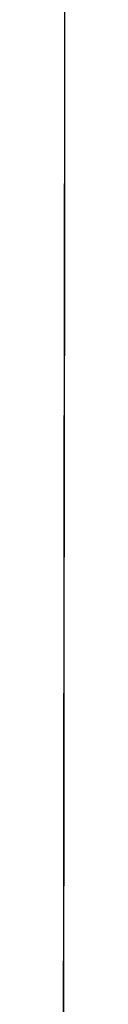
# Model space of a CAD drawing. Header units: metres. Extents: x 209747 to 209830, y 1182430 to 1182564.
# Tile 18 of 256: x 209752.176097 to 209752.176645, y 1182472.246777 to 1182472.507182. Entities that reach past the tile are written whole.
import ezdxf

# ---------------------------------------------------------------- set-up
doc = ezdxf.new("R2010")
doc.units = ezdxf.units.M
doc.header["$MEASUREMENT"] = 0
doc.linetypes.add('DGN Style 2', pattern=[15.036391, 9.021834, -6.014556])
doc.layers.get('0').update_dxf_attribs({"color": 254})

# ---------------------------------------------------------------- blocks, each defined once
blk = doc.blocks.new('*U2')
at = {"color": 3, "linetype": 'Continuous'}
for p, q in [((1.27905, -26.49056), (1.27893, -26.59218)), ((1.27893, -26.59218), (1.2788, -26.6938)), ((1.2788, -26.6938), (1.27867, -26.79542)), ((1.27867, -26.79542), (1.27854, -26.89703))]:
    blk.add_line(p, q, dxfattribs=at)
blk = doc.blocks.new('*U3')
at = {"color": 3, "linetype": 'Continuous'}
for p, q in [((1.27908, -26.46015), (1.27897, -26.55904)), ((1.27897, -26.55904), (1.27885, -26.65789)), ((1.27885, -26.65789), (1.27872, -26.7567)), ((1.27872, -26.7567), (1.27859, -26.85548))]:
    blk.add_line(p, q, dxfattribs=at)
blk = doc.blocks.new('*U4')
at = {"color": 3, "linetype": 'Continuous'}
for p, q in [((1.27898, -26.54698), (1.27886, -26.6464)), ((1.27886, -26.6464), (1.27874, -26.74578)), ((1.27874, -26.74578), (1.2786, -26.84512))]:
    blk.add_line(p, q, dxfattribs=at)
blk = doc.blocks.new('*U5')
at = {"color": 3, "linetype": 'Continuous'}
for p, q in [((1.27904, -26.50048), (1.27892, -26.59844)), ((1.27892, -26.59844), (1.2788, -26.69641)), ((1.2788, -26.69641), (1.27867, -26.79439)), ((1.27867, -26.79439), (1.27854, -26.89237))]:
    blk.add_line(p, q, dxfattribs=at)
blk = doc.blocks.new('*U6')
at = {"color": 3, "linetype": 'Continuous'}
for p, q in [((1.27905, -26.48545), (1.27894, -26.58437)), ((1.27894, -26.58437), (1.27881, -26.68329)), ((1.27881, -26.68329), (1.27869, -26.78224)), ((1.27869, -26.78224), (1.27856, -26.88121))]:
    blk.add_line(p, q, dxfattribs=at)
blk = doc.blocks.new('*U7')
at = {"color": 3, "linetype": 'Continuous'}
for p, q in [((1.27903, -26.50236), (1.27892, -26.60064)), ((1.27892, -26.60064), (1.27879, -26.69891)), ((1.27879, -26.69891), (1.27867, -26.79721)), ((1.27867, -26.79721), (1.27854, -26.89551))]:
    blk.add_line(p, q, dxfattribs=at)
blk = doc.blocks.new('*U8')
at = {"color": 3, "linetype": 'Continuous'}
for p, q in [((1.27905, -26.48974), (1.27893, -26.58822)), ((1.27893, -26.58822), (1.27881, -26.6867)), ((1.27881, -26.6867), (1.27868, -26.78519)), ((1.27868, -26.78519), (1.27855, -26.88369))]:
    blk.add_line(p, q, dxfattribs=at)
blk = doc.blocks.new('*U9')
at = {"color": 3, "linetype": 'Continuous'}
for p, q in [((1.27902, -26.51572), (1.2789, -26.61735)), ((1.2789, -26.61735), (1.27877, -26.71896)), ((1.27877, -26.71896), (1.27864, -26.82058))]:
    blk.add_line(p, q, dxfattribs=at)
blk = doc.blocks.new('ATTEMP')
at = {"color": 3, "linetype": 'Continuous'}
for name in ['*U9', '*U8', '*U7', '*U6', '*U3', '*U4', '*U5', '*U2']:
    blk.add_blockref(name, (-10.48, 0), dxfattribs=at)

msp = doc.modelspace()

# ---------------------------------------------------------------- block references
at = {"color": 1, "linetype": 'DGN Style 2'}
msp.add_blockref('ATTEMP', (209761.37756, 1182499.06107), dxfattribs=at)

doc.saveas('drawing.dxf')
